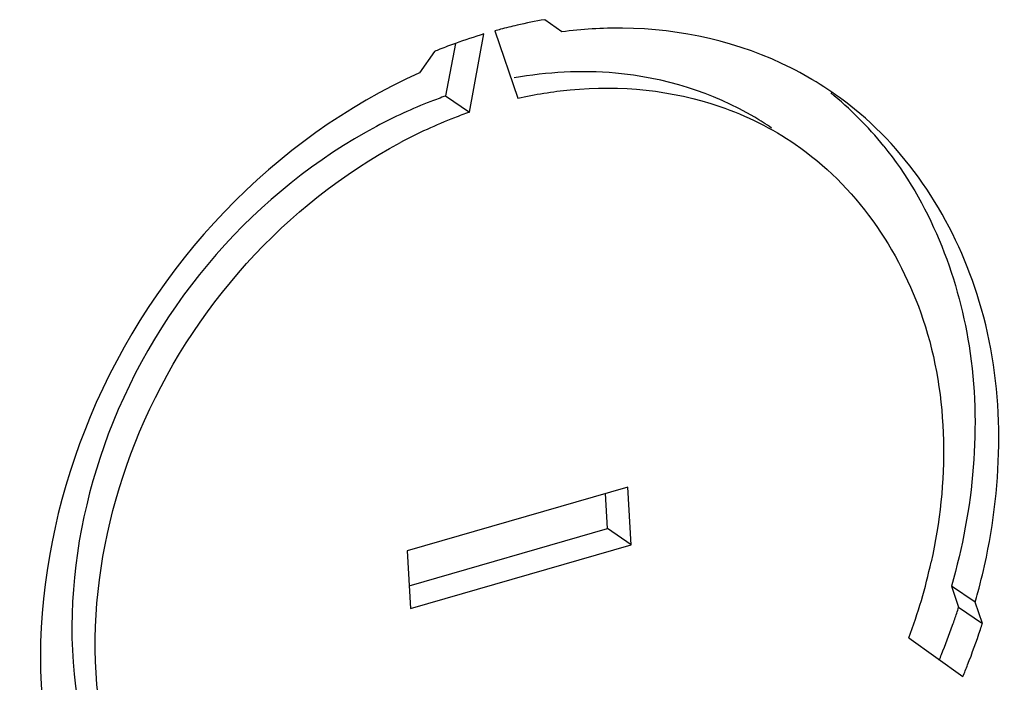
# Model space of a CAD drawing. Header units: inches. Extents: x 0 to 117, y 0 to 83.
# Tile 62 of 66: x 105.134 to 105.742, y 21.433 to 21.843. Entities that reach past the tile are written whole.
import ezdxf

# ---------------------------------------------------------------- set-up
doc = ezdxf.new("R2010")
doc.units = ezdxf.units.IN
doc.header["$LTSCALE"] = 6.431102
doc.header["$MEASUREMENT"] = 0
doc.layers.get('0').update_dxf_attribs({"linetype": 'CONTINUOUS'})

msp = doc.modelspace()

# ---------------------------------------------------------------- linework, layer by layer
at = {"color": 7, "linetype": 'CONTINUOUS'}
for p, q in [((105.46854, 21.83518), (105.45804, 21.84269)), ((105.41149, 21.78548), (105.42042, 21.83385)), ((105.42724, 21.83582), (105.44137, 21.7941)), ((105.40281, 21.828), (105.39681, 21.79552)), ((105.38985, 21.823), (105.38055, 21.80979)), ((105.39681, 21.79552), (105.41149, 21.78548)), ((105.50936, 21.55384), (105.37298, 21.51447)), ((105.51142, 21.51815), (105.50936, 21.55384)), ((105.49673, 21.52819), (105.49549, 21.54984)), ((105.37423, 21.49283), (105.49673, 21.52819)), ((105.51142, 21.51815), (105.49673, 21.52819)), ((105.37298, 21.51447), (105.37504, 21.47878)), ((105.37504, 21.47878), (105.51142, 21.51815)), ((105.72402, 21.48258), (105.70934, 21.49262)), ((105.70934, 21.49262), (105.71378, 21.47952)), ((105.71378, 21.47952), (105.72846, 21.46947)), ((105.72846, 21.46947), (105.72402, 21.48258)), ((105.68302, 21.46059), (105.71642, 21.43671))]:
    msp.add_line(p, q, dxfattribs=at)
for centre, radius, start, end in [((105.509, 21.54238), 0.3046, 99.63054, 102.91303), ((105.51227, 21.52859), 0.31878, 104.83321, 105.47027), ((105.51107, 21.53319), 0.31402, 102.90667, 104.83646), ((105.51583, 21.51669), 0.33119, 106.74172, 109.95315), ((105.52082, 21.50317), 0.34561, 111.66539, 112.26904), ((105.51912, 21.50749), 0.34097, 109.94624, 111.66794), ((105.51177, 21.61806), 0.21827, 50.91398, 63.12546), ((105.48283, 21.56135), 0.24918, 92.92718, 100.09633), ((105.49236, 21.52238), 0.28937, 109.28156, 111.22117), ((105.49426, 21.62494), 0.22251, 38.85296, 50.85591), ((105.49928, 21.50527), 0.30783, 111.26867, 118.13457), ((105.51398, 21.4952), 0.30786, 111.28674, 118.13379), ((105.50706, 21.5123), 0.28941, 109.28165, 111.23965), ((105.48932, 21.61665), 0.19274, 55.62517, 59.28264), ((105.35484, 21.58278), 0.35019, 339.57702, 347.58325), ((105.35438, 21.58862), 0.38455, 344.93132, 348.28654), ((105.35019, 21.58971), 0.38888, 344.00886, 344.93651), ((105.32055, 21.60555), 0.41294, 341.15665, 342.22869), ((105.31821, 21.60635), 0.41541, 340.62346, 341.15722), ((105.31385, 21.60791), 0.42004, 337.97013, 340.61953), ((105.33065, 21.59707), 0.41777, 338.49576, 341.68639), ((105.33607, 21.59524), 0.41206, 341.69239, 342.22926), ((105.30995, 21.60946), 0.42423, 337.4472, 337.97375), ((105.32522, 21.59917), 0.42359, 337.44681, 338.50078)]:
    msp.add_arc(centre, radius, start, end, dxfattribs=at)
for points, knots in [([(105.61043, 21.81276), (105.57857, 21.82891), (105.5292, 21.83991), (105.481, 21.83681), (105.46854, 21.83518)], [0, 0, 0, 0, 0.739763, 1, 1, 1, 1]), ([(105.38055, 21.80979), (105.29111, 21.76952), (105.14755, 21.62006), (105.1336, 21.40567), (105.17343, 21.32364)], [0, 0, 0, 0, 0.51822, 1, 1, 1, 1]), ([(105.58778, 21.78235), (105.5619, 21.79772), (105.52128, 21.81017), (105.48062, 21.81073), (105.4701, 21.8102)], [0, 0, 0, 0, 0.740773, 1, 1, 1, 1]), ([(105.44137, 21.7941), (105.45204, 21.79654), (105.49342, 21.80338), (105.5369, 21.79919), (105.56621, 21.78909)], [0, 0, 0, 0, 0.26083, 1, 1, 1, 1]), ([(105.73092, 21.51055), (105.74161, 21.56213), (105.74237, 21.66656), (105.68609, 21.75767), (105.6494, 21.78747)], [0, 0, 0, 0, 0.527059, 1, 1, 1, 1]), ([(105.35413, 21.77673), (105.27993, 21.73712), (105.16364, 21.60558), (105.15616, 21.42339), (105.19067, 21.35398)], [0, 0, 0, 0, 0.520427, 1, 1, 1, 1]), ([(105.19689, 21.36316), (105.16986, 21.43311), (105.1857, 21.60475), (105.29802, 21.72891), (105.36881, 21.76668)], [0, 0, 0, 0, 0.483074, 1, 1, 1, 1]), ([(105.61283, 21.76569), (105.64968, 21.74048), (105.7083, 21.65611), (105.70757, 21.55635), (105.69685, 21.50749)], [0, 0, 0, 0, 0.471572, 1, 1, 1, 1]), ([(105.66753, 21.76453), (105.69563, 21.72969), (105.73259, 21.63734), (105.723, 21.54031), (105.70934, 21.49262)], [0, 0, 0, 0, 0.474308, 1, 1, 1, 1])]:
    msp.add_open_spline(points, degree=3, knots=knots, dxfattribs=at)
msp.add_open_spline([(105.56621, 21.78909), (105.58265, 21.78342), (105.59848, 21.7755), (105.61283, 21.76569)], degree=3, dxfattribs=at)

doc.saveas('drawing.dxf')
